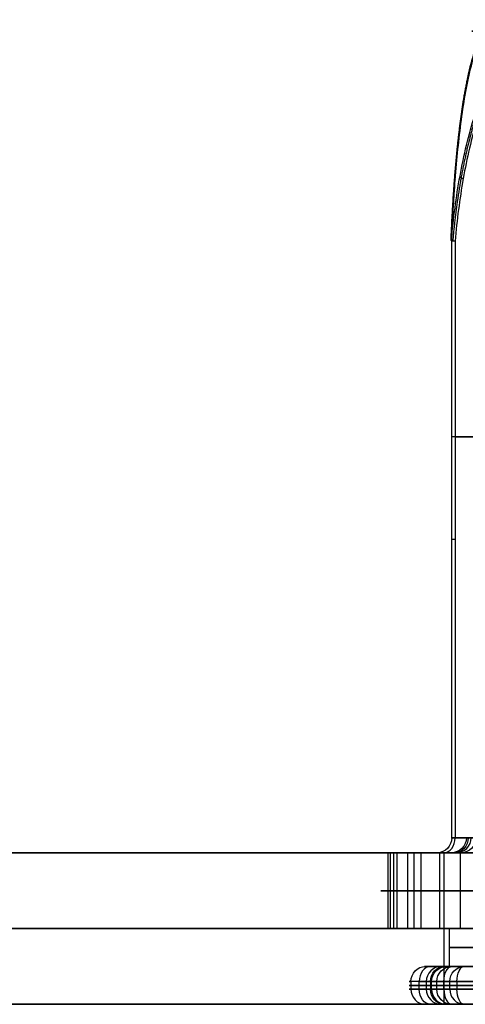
# Model space of a CAD drawing. Header units: millimetres. Extents: x -175 to 175, y -101 to 102.
# Tile 85 of 133: x 47.65 to 53.54, y -61.5 to -48.5. Entities that reach past the tile are written whole.
import ezdxf

# ---------------------------------------------------------------- set-up
doc = ezdxf.new("R2010")
doc.units = ezdxf.units.MM
doc.layers.add('Livello 01', color=7, linetype='Continuous')

msp = doc.modelspace()

# ---------------------------------------------------------------- linework, layer by layer
at = {"layer": 'Livello 01', "color": 254, "true_color": 0xcad1ee}
for p, q in [((54.309, -54.008, 23.786), (53.357, -54.008, 26.846)), ((53.401, -54.008, 27.041), (55.575, -54.008, 29.395)), ((53.401, -59.3, 27.041), (55.575, -59.3, 29.395)), ((175, -59.5, 61.4), (-175, -59.5, 61.4)), ((-175, -59.5, -282.4), (175, -59.5, -282.4)), ((52.59, -60.5, -247.396), (52.59, -59.5, -247.396)), ((52.772, -59.5, -245.232), (52.772, -60.5, -245.232)), ((53.396, -59.5, -245.56), (52.772, -59.5, -245.232)), ((52.855, -59.5, 25.011), (52.855, -60.5, 25.011)), ((52.855, -59.5, 25.011), (53.642, -59.5, 25.257)), ((52.511, -60, 26.114), (53.198, -60, 23.909)), ((52.544, -60, -246.242), (52.637, -60, -248.55)), ((54.518, -60, 29.762), (52.952, -60, 28.065)), ((55.427, -60, -243.238), (53.474, -60, -244.472)), ((-160, -60.5, 60.15), (160, -60.5, 60.15)), ((-160, -60.5, -281.15), (160, -60.5, -281.15)), ((53.546, -60.5, -245.639), (52.772, -60.5, -245.232)), ((52.855, -60.5, 25.011), (53.833, -60.5, 25.316)), ((53.258, -60.5, 26.996), (54.287, -60.5, 23.689)), ((55.608, -60.5, 29.542), (53.258, -60.5, 26.996)), ((53.323, -60.75, 26.956), (55.653, -60.75, 29.48)), ((54.344, -60.75, 23.676), (53.323, -60.75, 26.956)), ((53.546, -61, -245.639), (53.255, -61, -245.486)), ((53.257, -61, -246.547), (53.359, -61, -249.099)), ((53.523, -61, 25.22), (53.833, -61, 25.316)), ((53.078, -61.2, -245.393), (53.078, -61.3, -245.393)), ((53.09, -61.3, -247.376), (53.09, -61.2, -247.376)), ((56.182, -61.2, -243.352), (53.253, -61.2, -245.203)), ((53.332, -61.3, 25.16), (53.332, -61.2, 25.16)), ((53.426, -61.2, -249.529), (53.426, -61.3, -249.529)), ((52.817, -61.25, 26.814), (53.847, -61.25, 23.506)), ((53.847, -61.3, 23.506), (52.817, -61.3, 26.814)), ((55.277, -61.25, 29.847), (52.927, -61.25, 27.302)), ((52.927, -61.3, 27.302), (55.277, -61.3, 29.847)), ((53.021, -61.25, -245.645), (53.159, -61.25, -249.107)), ((56.182, -61.25, -243.352), (53.253, -61.25, -245.203)), ((56.493, -61.25, -251.14), (53.426, -61.25, -249.529)), ((54.33, -61.5, -246.05), (53.255, -61.5, -245.486)), ((53.359, -61.5, -249.099), (53.279, -61.5, -247.102)), ((53.523, -61.5, 25.22), (54.239, -61.5, 25.442))]:
    msp.add_line(p, q, dxfattribs=at)
at = {"layer": 'Livello 01', "color": 254, "true_color": 0xcad1ee, "extrusion": (0, -1, 0)}
for centre, radius, start, end in [((56.587, -247.236, 48.5), 2.771, 62.2891, 242.2891), ((56.674, 26.2, 48.65), 2.964, 17.2891, 197.2891), ((53.548, 26.905, 51.423), 0.2, 137.2891, 197.2891), ((53.548, 26.905, 55.361), 0.2, 137.2891, 197.2891), ((0, -110.5, 59.5), 142, 180, 0), ((54.421, 26.708, 59.5), 2, 137.2891, 197.2891), ((54.543, -246.162, 59.5), 2, 122.2891, 182.2891), ((54.635, -248.47, 59.5), 2, 182.2891, 242.2891), ((53.548, 26.905, 59.5), 0.4, 137.2891, 197.2891), ((55.107, 24.503, 59.5), 2, 197.2891, 257.2891), ((53.75, -245.746, 59.5), 0.4, 122.2891, 182.2891), ((53.878, -248.948, 59.5), 0.4, 182.2891, 242.2891), ((54.421, 26.708, 60), 2, 137.2891, 197.2891), ((54.543, -246.162, 60), 2, 122.2891, 182.2891), ((54.635, -248.47, 60), 2, 182.2891, 242.2891), ((55.107, 24.503, 60), 2, 197.2891, 257.2891), ((0, -110.5, 60.5), 142, 180, 0), ((0, -110.5, 60.5), 142, 0, 180), ((53.295, 26.962, 61.2), 0.5, 137.2891, 197.2891), ((53.52, -245.625, 61.2), 0.5, 122.2891, 182.2891), ((53.295, 26.962, 61.25), 0.5, 137.2891, 197.2891), ((53.52, -245.625, 61.25), 0.5, 122.2891, 182.2891), ((53.659, -249.087, 61.25), 0.5, 182.2891, 242.2891)]:
    msp.add_arc(centre, radius, start, end, dxfattribs=at)
at = {"layer": 'Livello 01', "color": 254, "true_color": 0xcad1ee, "extrusion": (0, 1, 0)}
for centre, radius, start, end in [((-56.587, -247.236, -48.65), 2.964, 297.7109, 117.7109), ((-53.548, 26.905, -59.3), 0.2, 342.7109, 42.7109), ((0, -110.5, -59.5), 142, 0, 180), ((-53.548, 26.905, -59.5), 0.4, 342.7109, 42.7109), ((-53.75, -245.746, -59.5), 0.4, 357.7109, 38.9547), ((-53.878, -248.948, -59.5), 0.4, 297.7109, 335.5999), ((-54.421, 26.708, -60.5), 2, 342.7109, 42.7109), ((-54.543, -246.162, -60.5), 2, 357.7109, 57.7109), ((-54.635, -248.47, -60.5), 2, 297.7109, 357.7109), ((-55.107, 24.503, -60.5), 2, 282.7109, 342.7109), ((-53.295, 26.962, -61), 0.3, 342.7109, 42.7109), ((-53.295, 26.962, -61), 0.3, 342.7109, 42.7109), ((-53.52, -245.625, -61), 0.3, 357.7109, 57.7109), ((-53.52, -245.625, -61), 0.3, 357.7109, 57.7109), ((-53.659, -249.087, -61), 0.3, 297.7109, 357.7109), ((-53.659, -249.087, -61), 0.3, 308.173, 357.7109), ((-53.659, -249.087, -61.2), 0.5, 297.7109, 357.7109), ((-53.295, 26.962, -61.3), 0.5, 342.7109, 42.7109), ((-53.52, -245.625, -61.3), 0.5, 357.7109, 57.7109), ((-53.659, -249.087, -61.3), 0.5, 297.7109, 357.7109), ((0, -110.5, -61.5), 142, 180, 0), ((0, -110.5, -61.5), 142, 0, 180), ((-53.295, 26.962, -61.5), 0.3, 342.7109, 42.7109), ((-53.295, 26.962, -61.5), 0.3, 342.7109, 42.7109), ((-53.52, -245.625, -61.5), 0.3, 357.7109, 57.7109), ((-53.52, -245.625, -61.5), 0.3, 357.7109, 57.7109), ((-53.659, -249.087, -61.5), 0.3, 297.7109, 357.7109), ((-53.659, -249.087, -61.5), 0.3, 301.135, 357.7109)]:
    msp.add_arc(centre, radius, start, end, dxfattribs=at)
at = {"layer": 'Livello 01', "color": 254, "true_color": 0xcad1ee, "extrusion": (0.038175, 0.991716, -0.122649)}
msp.add_arc((-55.487, 20.653, -52.252), 0.2, 342.5752, 12.782, dxfattribs=at)
at = {"layer": 'Livello 01', "color": 254, "true_color": 0xcad1ee, "extrusion": (0.087129, 0.991716, 0.094385)}
msp.add_arc((-57.843, 31.178, -43.791), 0.2, 12.7417, 42.9485, dxfattribs=at)
at = {"layer": 'Livello 01', "color": 254, "true_color": 0xcad1ee, "extrusion": (0.297194, 1.18242e-12, -0.954817)}
msp.add_arc((-59.3, 58.725, -9.775), 0.2, 90, 180, dxfattribs=at)
at = {"layer": 'Livello 01', "color": 254, "true_color": 0xcad1ee, "extrusion": (0.678299, 1.33314e-12, 0.734786)}
msp.add_arc((-59.3, -20.697, 56.091), 0.2, 180, 270, dxfattribs=at)
at = {"layer": 'Livello 01', "color": 254, "true_color": 0xcad1ee, "extrusion": (0.039942, 1.00707e-12, -0.999202)}
msp.add_arc((-59.3, 43.492, 247.697), 0.2, 90, 180, dxfattribs=at)
at = {"layer": 'Livello 01', "color": 254, "true_color": 0xcad1ee, "extrusion": (-0.46501, 1.54879e-16, -0.885305)}
for centre, start, end in [((59.3, -161.46, 192.566), 270, 0), ((61.2, -161.3, 192.566), 90, 180), ((61.3, -161.3, 192.566), 360, 90)]:
    msp.add_arc(centre, 0.2, start, end, dxfattribs=at)
at = {"layer": 'Livello 01', "color": 254, "true_color": 0xcad1ee, "extrusion": (-0.039942, 0, 0.999202)}
for centre, start, end in [((59.3, 43.492, -249.299), 0, 90), ((61.3, 43.367, -249.299), 270, 0)]:
    msp.add_arc(centre, 0.2, start, end, dxfattribs=at)
at = {"layer": 'Livello 01', "color": 254, "true_color": 0xcad1ee, "extrusion": (0.039942, -6.76236e-15, -0.999202)}
msp.add_arc((-59.3, 43.492, 250.901), 0.2, 90, 180, dxfattribs=at)
at = {"layer": 'Livello 01', "color": 254, "true_color": 0xcad1ee, "extrusion": (0.297194, -1.45928e-13, -0.954817)}
msp.add_arc((-61.2, 58.6, -9.905), 0.2, 270, 360, dxfattribs=at)
at = {"layer": 'Livello 01', "color": 254, "true_color": 0xcad1ee, "extrusion": (0.678299, -9.96291e-13, 0.734786)}
msp.add_arc((-61.2, -20.572, 55.961), 0.2, 0, 90, dxfattribs=at)
at = {"layer": 'Livello 01', "color": 254, "true_color": 0xcad1ee, "extrusion": (-0.039942, -4.47604e-13, 0.999202)}
msp.add_arc((61.2, 43.367, -247.567), 0.2, 180, 270, dxfattribs=at)
at = {"layer": 'Livello 01', "color": 254, "true_color": 0xcad1ee, "extrusion": (0.039942, 0, -0.999202)}
msp.add_arc((-61.2, 43.367, 249.299), 0.2, 270, 0, dxfattribs=at)
at = {"layer": 'Livello 01', "color": 254, "true_color": 0xcad1ee, "extrusion": (0.039942, 7.11728e-13, -0.999202)}
msp.add_arc((-61.2, 43.367, 251.031), 0.2, 270, 0, dxfattribs=at)
at = {"layer": 'Livello 01', "color": 254, "true_color": 0xcad1ee, "extrusion": (-0.845363, -2.71782e-13, -0.534192)}
msp.add_arc((61.2, -235.933, 85.967), 0.2, 90, 180, dxfattribs=at)
at = {"layer": 'Livello 01', "color": 254, "true_color": 0xcad1ee, "extrusion": (0.297194, 0, -0.954817)}
msp.add_arc((-61.2, 58.6, -8.173), 0.2, 270, 360, dxfattribs=at)
at = {"layer": 'Livello 01', "color": 254, "true_color": 0xcad1ee, "extrusion": (0.885305, 6.04104e-13, -0.46501)}
msp.add_arc((-61.2, -195.866, 163.332), 0.2, 270, 0, dxfattribs=at)
at = {"layer": 'Livello 01', "color": 254, "true_color": 0xcad1ee, "extrusion": (-0.297194, 1.36942e-13, 0.954817)}
msp.add_arc((61.3, 58.6, 9.905), 0.2, 270, 360, dxfattribs=at)
at = {"layer": 'Livello 01', "color": 254, "true_color": 0xcad1ee, "extrusion": (0.297194, -3.18018e-16, -0.954817)}
msp.add_arc((-61.3, 58.6, -9.905), 0.2, 269.6885, 270, dxfattribs=at)
at = {"layer": 'Livello 01', "color": 254, "true_color": 0xcad1ee, "extrusion": (-0.678299, -1.19658e-12, -0.734786)}
msp.add_arc((61.3, -20.572, -55.961), 0.2, 0, 90, dxfattribs=at)
at = {"layer": 'Livello 01', "color": 254, "true_color": 0xcad1ee, "extrusion": (-0.039942, 4.55452e-13, 0.999202)}
msp.add_arc((61.3, 43.367, -247.567), 0.2, 270, 0, dxfattribs=at)
at = {"layer": 'Livello 01', "color": 254, "true_color": 0xcad1ee, "extrusion": (0.039942, -4.28491e-13, -0.999202)}
msp.add_arc((-61.3, 43.367, 251.031), 0.2, 180, 270, dxfattribs=at)
at = {"layer": 'Livello 01', "color": 254, "true_color": 0xcad1ee, "extrusion": (0.845363, 7.03867e-13, 0.534192)}
msp.add_arc((-61.3, -235.933, -85.967), 0.2, 90, 180, dxfattribs=at)
at = {"layer": 'Livello 01', "color": 254, "true_color": 0xcad1ee, "extrusion": (-0.297194, 0, 0.954817)}
msp.add_arc((61.3, 58.6, 8.173), 0.2, 270, 0, dxfattribs=at)
at = {"layer": 'Livello 01', "color": 254, "true_color": 0xcad1ee, "extrusion": (0.885305, -2.89271e-13, -0.46501)}
msp.add_arc((-61.3, -195.866, 163.332), 0.2, 180, 270, dxfattribs=at)
at = {"layer": 'Livello 01', "color": 254, "true_color": 0xcad1ee}
for points, weights in [([(53.348, -51.416, 26.897), (53.359, -51.136, 26.862), (53.375, -50.862, 26.811), (53.417, -50.324, 26.674), (53.443, -50.06, 26.588), (53.512, -49.549, 26.362), (53.555, -49.299, 26.223), (53.64, -48.981, 25.946), (53.672, -48.884, 25.841), (53.728, -48.775, 25.66), (53.748, -48.746, 25.596), (53.789, -48.704, 25.463), (53.811, -48.693, 25.392), (53.876, -48.691, 25.185), (53.919, -48.734, 25.046), (53.995, -48.876, 24.803), (54.028, -48.971, 24.698), (54.087, -49.182, 24.511), (54.112, -49.296, 24.431), (54.158, -49.537, 24.287), (54.178, -49.663, 24.223), (54.232, -50.049, 24.052), (54.26, -50.314, 23.965), (54.304, -50.857, 23.826), (54.32, -51.135, 23.774), (54.331, -51.416, 23.739)], [0.982728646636, 0.983220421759, 0.983924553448, 0.985767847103, 0.986908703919, 0.989631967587, 0.991254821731, 0.993641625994, 0.994428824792, 0.995357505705, 0.995618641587, 0.995986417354, 0.996091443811, 0.99610929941, 0.995711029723, 0.9944966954, 0.993720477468, 0.992128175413, 0.991322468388, 0.989774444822, 0.989027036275, 0.986960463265, 0.985804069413, 0.983936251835, 0.983221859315, 0.982728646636]), ([(55.615, -51.416, 29.429), (55.59, -51.136, 29.402), (55.553, -50.862, 29.363), (55.455, -50.324, 29.258), (55.394, -50.06, 29.192), (55.233, -49.549, 29.02), (55.134, -49.299, 28.913), (54.937, -48.981, 28.701), (54.862, -48.884, 28.62), (54.733, -48.775, 28.481), (54.688, -48.746, 28.432), (54.593, -48.704, 28.33), (54.543, -48.693, 28.275), (54.395, -48.691, 28.116), (54.297, -48.734, 28.008), (54.124, -48.876, 27.821), (54.05, -48.971, 27.74), (53.918, -49.182, 27.596), (53.861, -49.296, 27.534), (53.759, -49.537, 27.422), (53.713, -49.663, 27.373), (53.592, -50.049, 27.24), (53.531, -50.314, 27.173), (53.432, -50.857, 27.065), (53.396, -51.135, 27.026), (53.371, -51.416, 26.998)], [0.982728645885, 0.98322042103, 0.983924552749, 0.985767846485, 0.98690870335, 0.989631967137, 0.991254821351, 0.993641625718, 0.99442882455, 0.995357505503, 0.995618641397, 0.995986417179, 0.996091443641, 0.996109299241, 0.995711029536, 0.994496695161, 0.993720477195, 0.992128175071, 0.991322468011, 0.989774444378, 0.989027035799, 0.986960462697, 0.985804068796, 0.983936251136, 0.983221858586, 0.982728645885])]:
    msp.add_rational_spline(points, weights, degree=3, knots=[0, 0, 0, 0, 0.866392, 0.866392, 1.732784, 1.732784, 2.599177, 2.599177, 3.032373, 3.032373, 3.248971, 3.248971, 3.465569, 3.465569, 3.898765, 3.898765, 4.331961, 4.331961, 4.765157, 4.765157, 5.198353, 5.198353, 6.064746, 6.064746, 6.931138, 6.931138, 6.931138, 6.931138], dxfattribs=at)
for points, knots in [([(53.839, -48.667, 25.318), (53.818, -48.667, 25.387), (53.796, -48.677, 25.457), (53.755, -48.715, 25.59), (53.736, -48.743, 25.654), (53.679, -48.846, 25.839), (53.647, -48.939, 25.948), (53.59, -49.147, 26.141), (53.565, -49.261, 26.224), (53.52, -49.503, 26.376), (53.501, -49.631, 26.443), (53.448, -50.019, 26.621), (53.422, -50.288, 26.713), (53.38, -50.84, 26.859), (53.364, -51.124, 26.912), (53.353, -51.41, 26.949)], [0, 0, 0, 0, 0.216392, 0.216392, 0.432785, 0.432785, 0.86557, 0.86557, 1.298354, 1.298354, 1.731139, 1.731139, 2.596709, 2.596709, 3.462278, 3.462278, 3.462278, 3.462278]), ([(53.353, -51.41, 26.949), (53.379, -51.124, 26.978), (53.416, -50.84, 27.02), (53.517, -50.289, 27.133), (53.58, -50.019, 27.204), (53.704, -49.63, 27.344), (53.751, -49.502, 27.396), (53.856, -49.262, 27.513), (53.914, -49.147, 27.578), (54.049, -48.938, 27.728), (54.124, -48.846, 27.811), (54.297, -48.709, 28.001), (54.394, -48.667, 28.108), (54.541, -48.667, 28.267), (54.591, -48.677, 28.32), (54.686, -48.715, 28.423), (54.732, -48.743, 28.472), (54.864, -48.846, 28.613), (54.942, -48.939, 28.695), (55.08, -49.147, 28.841), (55.14, -49.261, 28.905), (55.249, -49.503, 29.019), (55.297, -49.631, 29.07), (55.426, -50.019, 29.204), (55.492, -50.288, 29.273), (55.597, -50.84, 29.382), (55.636, -51.124, 29.423), (55.662, -51.41, 29.45)], [0, 0, 0, 0, 0.86597, 0.86597, 1.731941, 1.731941, 2.164926, 2.164926, 2.597911, 2.597911, 3.030897, 3.030897, 3.463882, 3.463882, 3.680375, 3.680375, 3.896867, 3.896867, 4.329852, 4.329852, 4.762838, 4.762838, 5.195823, 5.195823, 6.061793, 6.061793, 6.927764, 6.927764, 6.927764, 6.927764]), ([(53.357, -51.423, 26.846), (53.368, -51.145, 26.812), (53.383, -50.872, 26.762), (53.425, -50.338, 26.629), (53.451, -50.076, 26.545), (53.519, -49.568, 26.327), (53.561, -49.319, 26.192), (53.644, -49.004, 25.924), (53.676, -48.908, 25.823), (53.73, -48.8, 25.648), (53.749, -48.77, 25.586), (53.789, -48.729, 25.457), (53.811, -48.718, 25.389), (53.873, -48.716, 25.189), (53.915, -48.759, 25.054), (53.988, -48.9, 24.819), (54.019, -48.994, 24.718), (54.076, -49.203, 24.537), (54.1, -49.317, 24.46), (54.144, -49.556, 24.319), (54.163, -49.682, 24.257), (54.215, -50.064, 24.091), (54.241, -50.328, 24.006), (54.283, -50.868, 23.871), (54.299, -51.144, 23.821), (54.309, -51.423, 23.786)], [-6.736681, -6.736681, -6.736681, -6.736681, -5.894596, -5.894596, -5.052511, -5.052511, -4.210425, -4.210425, -3.789383, -3.789383, -3.578862, -3.578862, -3.36834, -3.36834, -2.947298, -2.947298, -2.526255, -2.526255, -2.105213, -2.105213, -1.68417, -1.68417, -0.842085, -0.842085, 0, 0, 0, 0]), ([(55.575, -51.423, 29.395), (55.55, -51.145, 29.369), (55.515, -50.872, 29.331), (55.42, -50.338, 29.228), (55.361, -50.076, 29.164), (55.206, -49.568, 28.996), (55.11, -49.319, 28.892), (54.92, -49.004, 28.686), (54.848, -48.908, 28.608), (54.723, -48.8, 28.473), (54.68, -48.77, 28.426), (54.588, -48.729, 28.327), (54.54, -48.718, 28.275), (54.397, -48.716, 28.12), (54.302, -48.759, 28.017), (54.135, -48.9, 27.836), (54.063, -48.994, 27.758), (53.935, -49.203, 27.619), (53.879, -49.317, 27.559), (53.78, -49.556, 27.451), (53.736, -49.682, 27.403), (53.618, -50.064, 27.275), (53.557, -50.328, 27.21), (53.461, -50.868, 27.106), (53.426, -51.144, 27.067), (53.401, -51.423, 27.041)], [-6.736681, -6.736681, -6.736681, -6.736681, -5.894596, -5.894596, -5.052511, -5.052511, -4.210425, -4.210425, -3.789383, -3.789383, -3.578862, -3.578862, -3.36834, -3.36834, -2.947298, -2.947298, -2.526255, -2.526255, -2.105213, -2.105213, -1.68417, -1.68417, -0.842085, -0.842085, 0, 0, 0, 0])]:
    msp.add_open_spline(points, degree=3, knots=knots, dxfattribs=at)
for points, weights in [([(53.48, -49.787, 26.515), (53.473, -49.804, 26.474), (53.485, -49.822, 26.436)], [1.00000286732, 0.976539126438, 1]), ([(53.4, -50.581, 26.79), (53.389, -50.592, 26.742), (53.404, -50.605, 26.695)], [1.0000003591, 0.969692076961, 1]), ([(53.465, -50.574, 27.075), (53.476, -50.585, 27.122), (53.509, -50.598, 27.158)], [0.999999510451, 0.96974042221, 1])]:
    msp.add_rational_spline(points, weights, degree=2, dxfattribs=at)
for points in [[(53.357, -59.3, 26.846), (53.357, -51.423, 26.846)], [(53.401, -51.423, 27.041), (53.401, -59.3, 27.041)], [(54.309, -59.3, 23.786), (53.357, -59.3, 26.846)], [(53.401, -59.3, 27.041), (55.575, -59.3, 29.395)], [(-175, -59.5, 60.4), (175, -59.5, 60.4)], [(-175, -59.5, 62.4), (175, -59.5, 62.4)], [(-175, -59.5, -283.4), (175, -59.5, -283.4)], [(175, -59.5, -281.4), (-175, -59.5, -281.4)], [(-160, -59.5, 60.15), (160, -59.5, 60.15)], [(160, -59.5, -281.15), (-160, -59.5, -281.15)], [(52.511, -59.5, 26.114), (52.511, -60.5, 26.114)], [(53.198, -59.5, 23.909), (52.511, -59.5, 26.114)], [(52.544, -59.5, -246.242), (52.544, -60.5, -246.242)], [(52.637, -59.5, -248.55), (52.544, -59.5, -246.242)], [(52.637, -60.5, -248.55), (52.637, -59.5, -248.55)], [(52.952, -60.5, 28.065), (52.952, -59.5, 28.065)], [(52.952, -59.5, 28.065), (54.518, -59.5, 29.762)], [(53.166, -59.5, 26.786), (54.118, -59.5, 23.727)], [(53.198, -60.5, 23.909), (53.198, -59.5, 23.909)], [(55.428, -59.5, 29.531), (53.254, -59.5, 27.177)], [(54.287, -59.5, 23.689), (53.258, -59.5, 26.996)], [(53.258, -61.5, 26.996), (53.258, -59.5, 26.996)], [(53.258, -59.5, 26.996), (55.608, -59.5, 29.542)], [(53.351, -59.5, -245.762), (53.479, -59.5, -248.964)], [(53.474, -60.5, -244.472), (53.474, -59.5, -244.472)], [(53.474, -59.5, -244.472), (55.427, -59.5, -243.238)], [(56.246, -59.5, -243.696), (53.537, -59.5, -245.408)], [(52.511, -60.5, 26.114), (53.198, -60.5, 23.909)], [(52.544, -60.5, -246.242), (52.637, -60.5, -248.55)], [(54.518, -60.5, 29.762), (52.952, -60.5, 28.065)], [(55.653, -60.5, 29.48), (53.323, -60.5, 26.956)], [(53.323, -60.5, 26.956), (53.323, -61, 26.956)], [(53.323, -60.5, 26.956), (54.344, -60.5, 23.676)], [(53.474, -60.5, -244.472), (55.427, -60.5, -243.238)], [(54.038, -61, 23.566), (53.008, -61, 26.873)], [(53.074, -61, 27.166), (55.424, -61, 29.711)], [(53.359, -61, -249.099), (53.221, -61, -245.637)], [(53.323, -61, 26.956), (55.653, -61, 29.48)], [(54.344, -61, 23.676), (53.323, -61, 26.956)], [(53.36, -61, -245.372), (56.289, -61, -243.521)], [(56.586, -61, -250.963), (53.519, -61, -249.352)], [(52.817, -61.2, 26.814), (52.817, -61.3, 26.814)], [(53.847, -61.2, 23.506), (52.817, -61.2, 26.814)], [(52.927, -61.3, 27.302), (52.927, -61.2, 27.302)], [(52.927, -61.2, 27.302), (55.277, -61.2, 29.847)], [(53.021, -61.2, -245.645), (53.021, -61.3, -245.645)], [(53.159, -61.2, -249.107), (53.021, -61.2, -245.645)], [(53.159, -61.3, -249.107), (53.159, -61.2, -249.107)], [(53.253, -61.3, -245.203), (53.253, -61.2, -245.203)], [(53.253, -61.2, -245.203), (56.182, -61.2, -243.352)], [(53.426, -61.2, -249.529), (53.426, -61.3, -249.529)], [(56.493, -61.2, -251.14), (53.426, -61.2, -249.529)], [(52.817, -61.3, 26.814), (53.847, -61.3, 23.506)], [(55.277, -61.3, 29.847), (52.927, -61.3, 27.302)], [(53.021, -61.3, -245.645), (53.159, -61.3, -249.107)], [(56.182, -61.3, -243.352), (53.253, -61.3, -245.203)], [(53.426, -61.3, -249.529), (56.493, -61.3, -251.14)], [(160, -61.5, 60.15), (-160, -61.5, 60.15)], [(-160, -61.5, -281.15), (160, -61.5, -281.15)], [(54.038, -61.5, 23.566), (53.008, -61.5, 26.873)], [(53.074, -61.5, 27.166), (55.424, -61.5, 29.711)], [(53.359, -61.5, -249.099), (53.221, -61.5, -245.637)], [(54.287, -61.5, 23.689), (53.258, -61.5, 26.996)], [(53.258, -61.5, 26.996), (55.608, -61.5, 29.542)], [(53.36, -61.5, -245.372), (56.289, -61.5, -243.521)], [(56.586, -61.5, -250.963), (53.519, -61.5, -249.352)]]:
    msp.add_open_spline(points, degree=1, dxfattribs=at)

doc.saveas('drawing.dxf')
